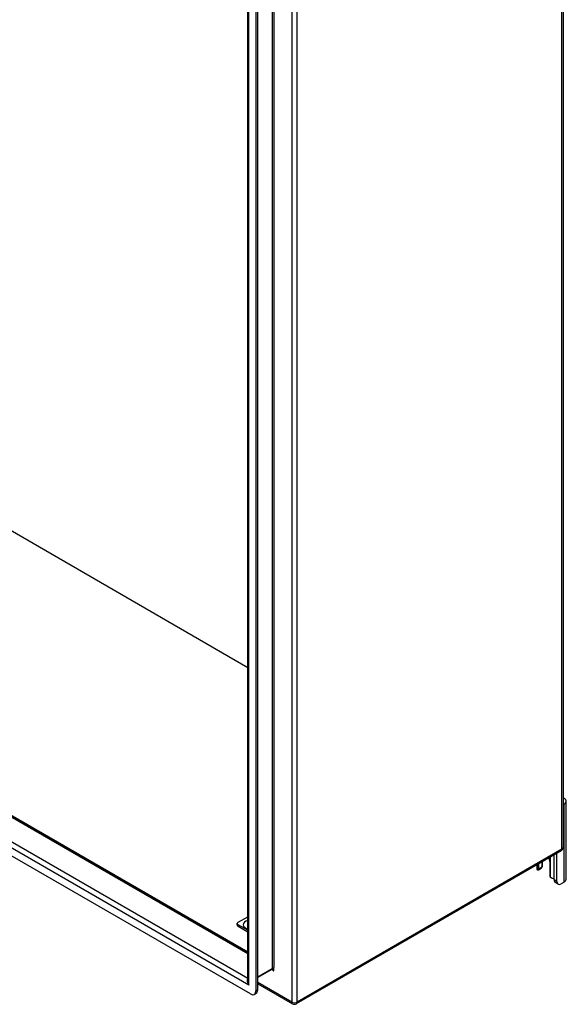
# Model space of a CAD drawing. Header units: inches. Extents: x 168.6 to 197.3, y 53.8 to 105.3.
# Tile 17 of 28: x 182.9 to 197.3, y 53.8 to 79.6. Entities that reach past the tile are written whole.
import ezdxf

# ---------------------------------------------------------------- set-up
doc = ezdxf.new("R2010")
doc.units = ezdxf.units.IN
doc.header["$MEASUREMENT"] = 0
doc.layers.add('Visible Edges(ANSI)', color=7, linetype='Continuous', lineweight=25)
doc.layers.add('Visible Tangent Edges(ANSI)', color=7, linetype='Continuous', lineweight=25)

msp = doc.modelspace()

# ---------------------------------------------------------------- linework, layer by layer
at = {"layer": 'Visible Edges(ANSI)'}
for p, q in [((197.168, 92.067), (197.168, 57.936)), ((188.918, 54.453), (188.918, 87.344)), ((189.128, 87.322), (189.128, 54.186)), ((189.176, 54.214), (189.176, 87.349)), ((188.918, 62.641), (176.368, 69.888)), ((188.918, 55.2), (169.546, 66.385)), ((169.56, 66.369), (188.918, 55.192)), ((188.989, 54.106), (168.778, 65.774)), ((197.195, 59.072), (197.168, 59.056)), ((197.25, 57.107), (197.25, 59.148)), ((197.118, 57.85), (190.187, 53.848)), ((196.935, 57.093), (196.935, 57.744)), ((197.009, 57.051), (197.009, 57.787)), ((196.482, 57.483), (196.482, 57.388)), ((196.535, 57.376), (196.535, 57.513)), ((196.609, 57.556), (196.609, 57.419)), ((196.631, 57.464), (196.631, 57.569)), ((196.822, 57.568), (196.822, 57.21)), ((196.596, 57.391), (196.522, 57.348)), ((197.041, 56.979), (196.967, 57.022)), ((197.195, 57.03), (197.119, 56.987)), ((188.643, 55.904), (188.643, 55.949)), ((188.666, 55.981), (188.918, 56.127)), ((188.918, 55.771), (188.666, 55.917)), ((188.918, 55.726), (188.666, 55.872)), ((189.545, 54.749), (189.176, 54.535)), ((189.176, 54.375), (190.088, 53.848)), ((189.087, 54.096), (189.135, 54.124))]:
    msp.add_line(p, q, dxfattribs=at)
at = {"layer": 'Visible Edges(ANSI)', "flags": 128}
for points in [[(196.522, 57.348), (196.521, 57.347), (196.52, 57.347), (196.519, 57.346), (196.518, 57.346), (196.517, 57.346), (196.516, 57.345), (196.515, 57.345), (196.513, 57.345), (196.512, 57.345), (196.511, 57.345), (196.51, 57.345), (196.509, 57.346), (196.508, 57.346), (196.506, 57.346), (196.505, 57.347), (196.504, 57.347), (196.503, 57.348), (196.502, 57.349), (196.501, 57.349), (196.5, 57.35), (196.499, 57.351), (196.498, 57.352), (196.497, 57.353), (196.496, 57.354)], [(196.617, 57.424), (196.617, 57.423), (196.617, 57.423), (196.616, 57.422), (196.616, 57.422), (196.616, 57.422), (196.615, 57.421), (196.615, 57.421), (196.615, 57.42), (196.614, 57.42), (196.614, 57.419), (196.614, 57.419), (196.613, 57.419), (196.613, 57.418), (196.613, 57.418), (196.612, 57.417), (196.612, 57.417), (196.612, 57.416), (196.611, 57.416), (196.611, 57.416), (196.61, 57.415), (196.61, 57.415), (196.61, 57.414), (196.609, 57.414), (196.609, 57.414)], [(196.871, 57.137), (196.869, 57.138), (196.867, 57.139), (196.866, 57.139), (196.864, 57.14), (196.862, 57.141), (196.86, 57.142), (196.859, 57.143), (196.857, 57.144), (196.855, 57.145), (196.854, 57.146), (196.852, 57.147), (196.85, 57.148), (196.849, 57.15), (196.847, 57.151), (196.846, 57.153), (196.844, 57.154), (196.843, 57.156), (196.842, 57.157), (196.841, 57.159), (196.839, 57.16), (196.838, 57.162), (196.837, 57.164), (196.836, 57.165), (196.835, 57.167)], [(188.905, 55.845), (188.905, 55.844), (188.908, 55.842), (188.912, 55.839), (188.918, 55.836)], [(189.558, 54.744), (189.553, 54.747), (189.549, 54.748), (189.546, 54.748), (189.545, 54.748)]]:
    msp.add_lwpolyline(points, dxfattribs=at)
at = {"layer": 'Visible Edges(ANSI)'}
for centre, start, end in [((197.069, 57.936), 300, 0), ((190.138, 53.934), 240, 300)]:
    msp.add_arc(centre, 0.099, start, end, dxfattribs=at)
for centre, major_axis, start_param, end_param in [((197.062, 59.148), (0.188, 0), 5.497787, 7.25497), ((196.443, 57.464), (0.187, 0), 5.900503, 6.283185), ((196.678, 57.651), (0.102, -0.176), 0.785398, 1.335218), ((196.618, 57.388), (-0.136, 0), 0, 0.457575), ((196.491, 57.401), (0.031, -0.0537), 6.282025, 7.068583), ((196.565, 57.444), (0.031, -0.0537), 0, 0.785398), ((196.866, 57.185), (-0.031, 0.0537), 0.785398, 1.571956), ((196.931, 57.208), (0.136, 0), 4.254814, 4.739895), ((197.045, 57.157), (-0.078, -0.135), 5.497787, 6.283185), ((197.119, 57.114), (-0.078, -0.135), 5.497787, 7.068583), ((197.062, 57.107), (0.187, 0), 5.497787, 6.283185), ((188.721, 55.949), (-0.0787, 0), 5.497787, 7.068583), ((188.721, 55.904), (-0.0787, 0), 0, 0.785398), ((188.989, 54.266), (0.098, -0.17), 5.497787, 7.068583), ((189.037, 54.294), (0.098, -0.17), 0, 0.785398)]:
    msp.add_ellipse(centre, major_axis=major_axis, ratio=0.57735, start_param=start_param, end_param=end_param, dxfattribs=at)
at = {"layer": 'Visible Tangent Edges(ANSI)'}
for p, q in [((197.139, 57.895), (197.139, 92.027)), ((190.068, 88.025), (190.068, 53.894)), ((190.208, 53.894), (190.208, 88.025)), ((189.551, 87.702), (189.551, 54.763)), ((189.595, 87.665), (189.595, 54.799)), ((188.947, 54.338), (188.947, 87.378)), ((188.918, 55.158), (169.537, 66.348)), ((188.947, 54.338), (168.819, 65.959)), ((168.981, 66.027), (188.918, 54.516)), ((197.195, 57.03), (197.195, 59.072)), ((197.139, 57.895), (190.208, 53.894)), ((196.522, 57.348), (196.522, 57.506)), ((196.835, 57.686), (196.835, 57.167)), ((196.609, 57.419), (196.535, 57.376)), ((197.009, 57.051), (196.935, 57.093)), ((188.666, 55.872), (188.666, 55.917)), ((189.551, 54.763), (189.176, 54.546)), ((189.539, 54.745), (189.595, 54.712)), ((189.595, 54.712), (189.595, 54.799)), ((190.068, 53.894), (189.176, 54.409)), ((189.176, 54.214), (189.128, 54.186))]:
    msp.add_line(p, q, dxfattribs=at)
at = {"layer": 'Visible Tangent Edges(ANSI)', "flags": 128}
for points in [[(189.595, 54.712), (189.594, 54.716), (189.593, 54.719), (189.591, 54.723), (189.59, 54.726), (189.588, 54.729), (189.587, 54.732), (189.585, 54.736), (189.583, 54.739), (189.582, 54.742), (189.58, 54.745), (189.578, 54.747), (189.576, 54.75), (189.574, 54.752), (189.572, 54.755), (189.57, 54.757), (189.568, 54.759), (189.566, 54.76), (189.564, 54.762), (189.561, 54.763), (189.559, 54.764), (189.557, 54.764), (189.555, 54.764), (189.553, 54.764), (189.551, 54.763)], [(189.558, 54.744), (189.56, 54.743), (189.561, 54.742), (189.563, 54.741), (189.565, 54.74), (189.566, 54.739), (189.568, 54.738), (189.57, 54.736), (189.571, 54.735), (189.573, 54.734), (189.574, 54.733), (189.576, 54.731), (189.578, 54.73), (189.579, 54.729), (189.581, 54.727), (189.582, 54.726), (189.584, 54.724), (189.585, 54.723), (189.587, 54.721), (189.588, 54.72), (189.59, 54.718), (189.591, 54.717), (189.593, 54.715), (189.594, 54.714), (189.595, 54.712)]]:
    msp.add_lwpolyline(points, dxfattribs=at)
at = {"layer": 'Visible Tangent Edges(ANSI)'}
for centre, major_axis, ratio, start_param, end_param in [((197.069, 57.936), (0.0495, -0.0857), 0.57735, 0, 0.785398), ((197.069, 57.936), (0.099, 0), 0.57735, 5.497787, 6.283185), ((189, 55.917), (-0.206, 0), 0.57735, 5.118161, 7.44821), ((189.53, 54.775), (0.0155, -0.0268), 0.57735, 0, 0.785398), ((189.017, 54.378), (-0.095, 0.132), 0.495176, 0.057743, 1.519433), ((189.017, 54.378), (-0.066, 0.148), 0.495176, 0.836762, 1.62216), ((190.138, 53.934), (-0.0495, -0.0857), 0.57735, 5.497787, 6.283185), ((190.138, 53.934), (-0.099, 0), 0.57735, 0.785398, 2.356194), ((190.138, 53.934), (0.0495, -0.0857), 0.57735, 0, 0.785398)]:
    msp.add_ellipse(centre, major_axis=major_axis, ratio=ratio, start_param=start_param, end_param=end_param, dxfattribs=at)

doc.saveas('drawing.dxf')
